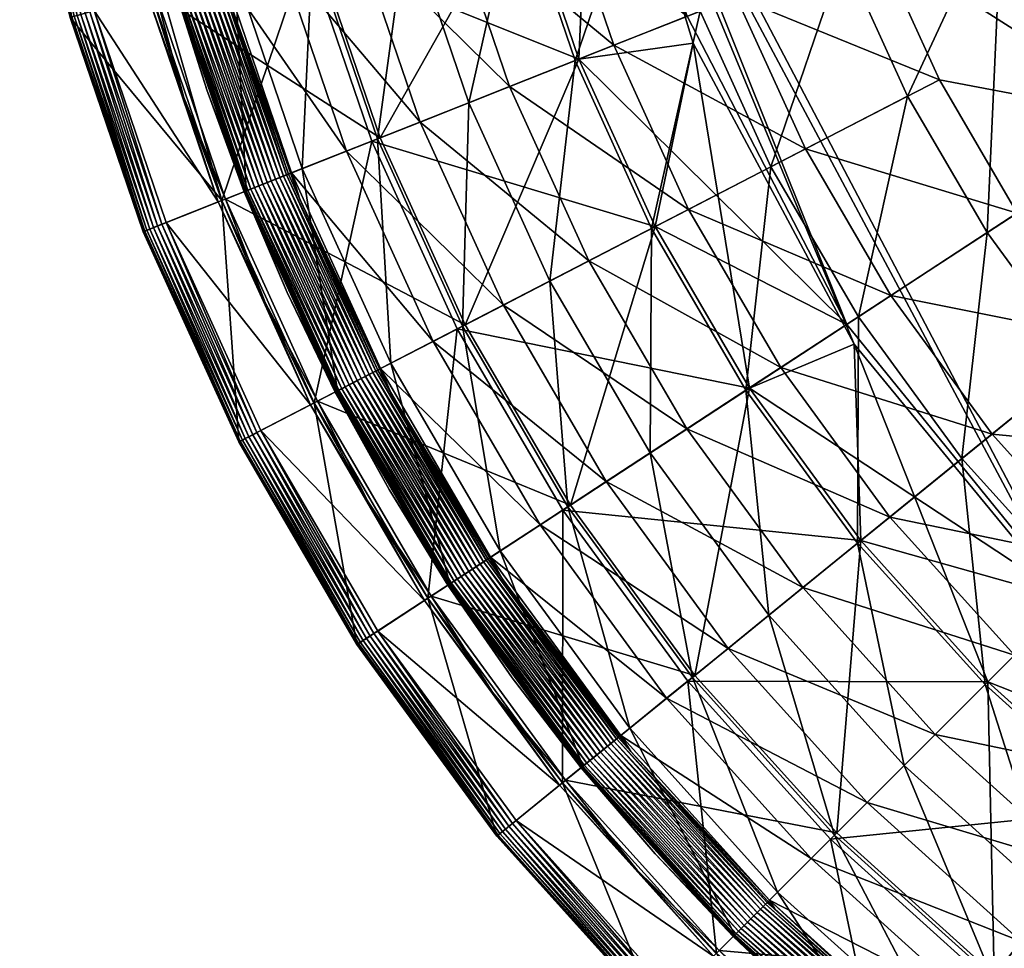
# Model space of a CAD drawing. Header units: centimetres. Extents: x 7.9 to 23.7, y -27 to 4.9.
# Tile 248 of 256: x 8 to 10, y -2.9 to -1. Entities that reach past the tile are written whole.
import ezdxf

# ---------------------------------------------------------------- set-up
doc = ezdxf.new("R2010")
doc.units = ezdxf.units.CM
doc.layers.get('0').update_dxf_attribs({"true_color": 0x5890e1})

msp = doc.modelspace()

# ---------------------------------------------------------------- meshes
at = {"color": 254, "true_color": 0xcad1ee}
mesh = msp.add_polyface(dxfattribs=at)
corners = [(13.2377, -3.1189, 50.2204), (12.5655, -1.3368, 50.3498), (12.5655, -2.9936, 50.2381), (13.2289, -1.3011, 50.3453), (12.5655, 0.2946, 50.3862), (12.5655, -1.3368, 50.3498), (11.8933, -3.1189, 50.2204), (12.5655, -2.9936, 50.2381), (11.2342, -2.9196, 50.2204), (10.1055, -2.1655, 50.2204), (10.6272, -2.5944, 50.2204), (11.9022, -1.3011, 50.3453), (12.5655, 0.2946, 50.3862), (11.343, -0.93, 50.3452), (10.8724, -0.042, 50.3454), (10.8687, 0.6116, 50.3454), (9.1521, -0.3776, 50.2204), (10.6272, -2.5944, 50.2204), (10.2307, -2.5813, 50.2097), (10.5385, -2.806, 50.2097), (10.1055, -2.1655, 50.2204), (9.9461, -2.3248, 50.2097), (9.6766, -1.6438, 50.2204), (9.6896, -2.0403, 50.2097), (9.9588, -2.9162, 50.2493), (9.6411, -2.6298, 50.2493), (11.9342, -3.117, 50.1209), (12.5655, -1.3324, 50.2499), (12.5655, -2.9847, 50.1385), (11.2884, -2.9313, 50.1209), (10.1122, -2.1587, 50.1209), (10.667, -2.6094, 50.1209), (11.9291, -1.3068, 50.2455), (11.3463, -0.9267, 50.2453), (10.8733, -0.0216, 50.2455), (12.5655, 0.2946, 50.2862), (9.154, -0.3367, 50.1209), (9.634, 1.1941, 50.1571), (12.5655, -1.3324, 50.2499), (13.1969, -3.117, 50.1209), (12.5655, -2.9847, 50.1385), (13.2019, -1.3068, 50.2455), (12.5655, 0.2946, 50.2862), (10.1122, -2.1587, 50.1209), (9.465, -1.7325, 50.1097), (9.6616, -1.604, 50.1209), (9.6896, -2.0403, 50.1097), (9.9461, -2.3248, 50.1097), (10.667, -2.6094, 50.1209), (10.2307, -2.5813, 50.1097), (10.5385, -2.806, 50.1097), (9.6283, -2.6427, 50.1509), (9.9473, -2.9303, 50.1509)]
mesh.append_faces([[corners[k] for k in face] for face in [(0, 1, 2), (1, 3, 4), (5, 6, 7), (5, 8, 6), (8, 9, 10), (11, 5, 12), (9, 11, 13), (14, 9, 13), (15, 16, 14), (13, 11, 12), (11, 9, 8), (5, 11, 8), (14, 13, 12), (9, 14, 16), (15, 14, 12), (17, 18, 19), (20, 18, 17), (20, 21, 18), (22, 21, 20), (22, 23, 21), (24, 21, 25), (21, 24, 18), (23, 25, 21), (26, 27, 28), (29, 27, 26), (30, 29, 31), (32, 27, 29), (32, 30, 33), (30, 34, 33), (32, 33, 35), (30, 32, 29), (27, 32, 35), (33, 34, 35), (34, 30, 36), (37, 34, 36), (38, 39, 40), (41, 38, 42), (43, 44, 45), (43, 46, 44), (43, 47, 46), (48, 47, 43), (48, 49, 47), (48, 50, 49), (49, 51, 47), (51, 49, 52)]], dxfattribs={"color": 254})
mesh = msp.add_polyface(dxfattribs=at)
corners = [(9.5085, 0.2946, 46.0138), (9.8902, -0.2005, 46.2361), (9.5575, -0.2621, 46.0122), (10.2164, -0.1401, 46.4049), (9.8347, 0.2946, 46.2303), (10.0358, -0.7069, 46.2361), (10.3442, -0.5848, 46.4049), (10.2883, -1.1942, 46.2361), (9.7212, -0.8315, 46.0122), (9.8482, -1.1105, 46.0122), (10.0051, -1.3794, 46.0122), (9.5782, -1.2501, 45.7551), (9.7506, -1.5457, 45.7551), (9.4386, -0.9434, 45.7551), (9.6245, -0.5472, 46.0122), (9.3323, -0.6308, 45.7551), (9.2586, -0.3174, 45.7551), (9.3422, -1.3721, 45.4721), (9.1916, -1.0411, 45.4721), (10.1784, -0.1472, 46.4971), (10.1766, -0.1475, 46.4964), (10.3066, -0.5997, 46.4964), (10.1417, 0.2946, 46.4985), (10.1875, -0.1455, 46.4998), (10.3083, -0.599, 46.4971), (9.8265, -0.2123, 46.3141), (9.4471, 0.0132, 46.0832), (9.4867, -0.2752, 46.0832), (10.3066, -0.5997, 46.4964), (9.9756, -0.7308, 46.3141), (10.2341, -1.2297, 46.3141), (10.1766, -0.1475, 46.4964), (9.7843, 0.2946, 46.3166), (9.685, -1.5886, 45.8185), (9.7842, -1.1435, 46.0832), (9.5085, -1.2861, 45.8185), (9.9448, -1.4188, 46.0832), (9.6543, -0.858, 46.0832), (9.3657, -0.9722, 45.8185), (9.5553, -0.567, 46.0832), (9.2569, -0.6524, 45.8185)]
mesh.append_faces([[corners[k] for k in face] for face in [(0, 1, 2), (3, 1, 4), (3, 5, 1), (6, 5, 3), (6, 7, 5), (7, 8, 5), (7, 9, 8), (10, 11, 9), (11, 10, 12), (9, 13, 8), (13, 9, 11), (9, 7, 10), (5, 2, 1), (5, 14, 2), (8, 15, 14), (15, 8, 13), (14, 16, 2), (16, 14, 15), (14, 5, 8), (12, 17, 11), (11, 18, 13), (19, 20, 21), (19, 22, 20), (23, 22, 19), (24, 23, 19), (25, 26, 27), (28, 29, 30), (31, 29, 28), (31, 25, 29), (32, 25, 31), (33, 34, 35), (34, 33, 36), (29, 34, 36), (29, 36, 30), (35, 37, 38), (37, 35, 34), (34, 29, 37), (39, 38, 37), (25, 39, 37), (25, 37, 29), (27, 40, 39), (39, 25, 27)]], dxfattribs={"color": 254})
mesh = msp.add_polyface(dxfattribs=at)
corners = [(9.6766, -1.6438, 50.2204), (9.1521, -0.3776, 50.2204), (9.3514, -1.0368, 50.2204), (10.1055, -2.1655, 50.2204), (9.3514, -1.0368, 50.2204), (9.465, -1.7325, 50.2097), (9.6766, -1.6438, 50.2204), (9.275, -1.4068, 50.2097), (9.1213, -1.069, 50.2097), (9.1521, -0.3776, 50.2204), (9.0042, -0.7247, 50.2097), (8.2669, -0.9357, 50.3371), (8.5894, -0.8434, 50.2493), (8.169, -0.519, 50.3371), (8.7202, -1.2278, 50.2493), (8.4083, -1.3512, 50.3371), (8.8918, -1.605, 50.2493), (8.4881, -1.5599, 50.3392), (8.4083, -1.3512, 50.3371), (8.4007, -1.3543, 50.3392), (8.3244, -1.1467, 50.3392), (8.3932, -1.3572, 50.3398), (8.2669, -0.9357, 50.3371), (8.2591, -0.938, 50.3392), (8.2514, -0.9402, 50.3398), (8.3932, -1.3572, 50.3398), (8.2885, -1.3987, 50.3398), (8.5795, -1.7664, 50.3398), (8.1431, -0.9712, 50.3398), (8.2514, -0.9402, 50.3398), (9.154, -0.3367, 50.1209), (9.6616, -1.604, 50.1209), (9.3396, -0.9825, 50.1209), (10.1122, -2.1587, 50.1209), (8.401, -1.3541, 50.2343), (8.7033, -1.2345, 50.1509), (8.5869, -1.7626, 50.2343), (8.5719, -0.8484, 50.1509), (8.2602, -0.9406, 50.2343), (8.1613, -0.5204, 50.2343), (9.3396, -0.9825, 50.1209), (9.0042, -0.7247, 50.1097), (8.923, -0.3795, 50.1097), (9.1213, -1.069, 50.1097), (9.6616, -1.604, 50.1209), (9.275, -1.4068, 50.1097), (8.8757, -1.6133, 50.1509), (8.481, -0.4613, 50.1509), (8.2602, -0.9406, 50.2343), (8.401, -1.3541, 44.0398), (8.1613, -0.5204, 44.0398), (8.401, -1.3541, 50.2343), (8.5869, -1.7626, 50.2343)]
mesh.append_faces([[corners[k] for k in face] for face in [(0, 1, 2), (3, 1, 0), (4, 5, 6), (4, 7, 5), (4, 8, 7), (9, 8, 4), (9, 10, 8), (11, 12, 13), (11, 14, 12), (15, 14, 11), (15, 16, 14), (16, 8, 14), (8, 16, 7), (14, 10, 12), (10, 14, 8), (17, 18, 19), (20, 21, 19), (20, 22, 23), (17, 19, 21), (20, 19, 18), (21, 20, 24), (20, 23, 24), (22, 20, 18), (25, 26, 27), (25, 28, 26), (29, 28, 25), (30, 31, 32), (30, 33, 31), (34, 35, 36), (34, 37, 35), (38, 37, 34), (39, 37, 38), (40, 41, 42), (40, 43, 41), (44, 43, 40), (44, 45, 43), (45, 35, 43), (35, 45, 46), (43, 37, 41), (37, 43, 35), (47, 41, 37), (48, 49, 50), (51, 49, 48), (52, 49, 51)]], dxfattribs={"color": 254})
mesh = msp.add_polyface(dxfattribs=at)
corners = [(8.4145, -0.9451, 44.0731), (8.4047, -0.8963, 44.0911), (8.5415, -1.2985, 44.0911), (8.3127, -0.531, 44.0731), (8.307, -0.9242, 44.0964), (8.2522, -0.7178, 44.0905), (8.306, -0.9245, 44.0905), (8.3057, -0.9246, 44.0847), (8.3706, -1.1309, 44.0905), (8.4471, -1.3359, 44.0964), (8.4461, -1.3363, 44.0905), (8.4458, -1.3364, 44.0847), (8.307, -0.9242, 44.0964), (8.4503, -1.3346, 44.1109), (8.3104, -0.9233, 44.1109), (8.4471, -1.3359, 44.0964), (8.4271, -0.8899, 44.506), (8.3985, -0.8981, 44.0663), (8.4145, -0.9451, 44.0731), (8.5355, -1.3009, 44.0663), (8.3127, -0.531, 44.0731), (8.3057, -0.9246, 44.0847), (8.4466, -1.3361, 44.0756), (8.4458, -1.3364, 44.0847), (8.3065, -0.9244, 44.0756), (8.2087, -0.5117, 44.0847), (8.394, -0.8993, 44.0574), (8.5312, -1.3026, 44.0574), (8.3878, -0.9011, 44.0494), (8.5251, -1.305, 44.0494), (8.3801, -0.9033, 44.0429), (8.5177, -1.3079, 44.0429), (8.3715, -0.9058, 44.0382), (8.5094, -1.3112, 44.0382), (8.3625, -0.9084, 44.0356), (8.5007, -1.3147, 44.0356), (8.3538, -0.9109, 44.0347), (8.4923, -1.318, 44.0347), (8.345, -0.9134, 44.0356), (8.4838, -1.3213, 44.0356), (8.3361, -0.9159, 44.0382), (8.4752, -1.3248, 44.0382), (8.3275, -0.9184, 44.0429), (8.4668, -1.3281, 44.0429), (8.3198, -0.9206, 44.0494), (8.4594, -1.331, 44.0494), (8.3136, -0.9224, 44.0574), (8.4534, -1.3334, 44.0574), (8.3091, -0.9237, 44.0663), (8.449, -1.3351, 44.0663)]
mesh.append_faces([[corners[k] for k in face] for face in [(0, 1, 2), (3, 1, 0), (4, 5, 6), (7, 8, 6), (9, 8, 10), (6, 5, 7), (6, 8, 4), (8, 7, 11), (10, 8, 11), (8, 9, 4), (12, 13, 14), (15, 13, 12), (13, 16, 14), (17, 18, 19), (17, 20, 18), (21, 22, 23), (21, 24, 22), (25, 24, 21), (19, 26, 17), (27, 28, 26), (29, 30, 28), (30, 29, 31), (31, 32, 30), (32, 31, 33), (33, 34, 32), (34, 33, 35), (35, 36, 34), (36, 35, 37), (37, 38, 36), (38, 37, 39), (39, 40, 38), (40, 39, 41), (41, 42, 40), (42, 41, 43), (43, 44, 42), (44, 43, 45), (45, 46, 44), (46, 45, 47), (47, 48, 46), (48, 47, 49), (49, 24, 48), (24, 49, 22)]], dxfattribs={"color": 254})
mesh = msp.add_polyface(dxfattribs=at)
corners = [(8.2047, -0.729, 50.3392), (8.2514, -0.9402, 50.3398), (8.2591, -0.938, 50.3392), (8.2669, -0.9357, 50.3371), (8.1531, -0.522, 50.3398), (8.169, -0.519, 50.3371), (8.2514, -0.9402, 50.3398), (8.0423, -0.5425, 50.3398), (8.1431, -0.9712, 50.3398), (8.1613, -0.5204, 44.0398), (8.095, -0.9849, 44.0398), (7.9932, -0.5516, 44.0398), (8.401, -1.3541, 44.0398), (8.242, -1.4171, 44.0398), (8.0334, -0.5441, 50.339), (8.1431, -0.9712, 50.3398), (8.0423, -0.5425, 50.3398), (8.1344, -0.9737, 50.339), (8.2801, -1.402, 50.339), (8.2885, -1.3987, 50.3398), (8.095, -0.9849, 50.2898), (7.994, -0.5514, 50.2989), (7.9932, -0.5516, 50.2898), (8.0958, -0.9847, 50.2989), (8.242, -1.4171, 50.2898), (8.2428, -1.4168, 50.2989), (8.0984, -0.9839, 50.3082), (8.2453, -1.4158, 50.3082), (8.1029, -0.9827, 50.3172), (8.2496, -1.4141, 50.3172), (8.1091, -0.9809, 50.3252), (8.2556, -1.4117, 50.3252), (8.1168, -0.9787, 50.3317), (8.2631, -1.4087, 50.3317), (8.1254, -0.9762, 50.3363), (8.2714, -1.4054, 50.3363), (7.9966, -0.5509, 50.3082), (8.0012, -0.5501, 50.3172), (8.0076, -0.5489, 50.3252), (8.0154, -0.5474, 50.3317), (8.0242, -0.5458, 50.3363), (8.095, -0.9849, 44.0398), (7.9932, -0.5516, 50.2898), (7.9932, -0.5516, 44.0398), (8.095, -0.9849, 50.2898), (8.242, -1.4171, 44.0398), (8.242, -1.4171, 50.2898)]
mesh.append_faces([[corners[k] for k in face] for face in [(0, 1, 2), (0, 2, 3), (1, 0, 4), (5, 0, 3), (6, 7, 8), (9, 10, 11), (12, 10, 9), (12, 13, 10), (14, 15, 16), (17, 15, 14), (18, 15, 17), (18, 19, 15), (20, 21, 22), (20, 23, 21), (24, 23, 20), (24, 25, 23), (25, 26, 23), (26, 25, 27), (27, 28, 26), (28, 27, 29), (29, 30, 28), (30, 29, 31), (31, 32, 30), (32, 31, 33), (33, 34, 32), (34, 33, 35), (35, 17, 34), (17, 35, 18), (23, 36, 21), (36, 23, 26), (26, 37, 36), (37, 26, 28), (28, 38, 37), (38, 28, 30), (30, 39, 38), (39, 30, 32), (32, 40, 39), (40, 32, 34), (34, 14, 40), (14, 34, 17), (41, 42, 43), (41, 44, 42), (45, 44, 41), (45, 46, 44)]], dxfattribs={"color": 254})
mesh = msp.add_polyface(dxfattribs=at)
corners = [(8.4145, -0.9451, 44.0731), (8.5415, -1.2985, 44.0911), (8.5583, -1.3518, 44.0731), (9.1916, -1.0411, 45.4721), (9.5782, -1.2501, 45.7551), (9.3422, -1.3721, 45.4721), (8.9814, -1.1243, 45.1696), (9.1414, -1.4759, 45.1696), (8.8007, -1.1959, 44.838), (8.9688, -1.5652, 44.838), (8.6522, -1.2547, 44.4767), (8.8269, -1.6385, 44.4767), (9.0769, -0.7039, 45.4721), (9.4386, -0.9434, 45.7551), (8.8596, -0.7661, 45.1696), (8.6727, -0.8196, 44.838), (8.5192, -0.8635, 44.4767), (8.4047, -0.8963, 44.0911), (8.4458, -1.3364, 44.0847), (8.5325, -1.5397, 44.0905), (8.4461, -1.3363, 44.0905), (8.4471, -1.3359, 44.0964), (8.7418, -1.6825, 44.506), (8.7146, -1.23, 44.8765), (8.5631, -1.2899, 44.506), (8.8865, -1.6077, 44.8765), (8.899, -1.157, 45.2168), (9.0627, -1.5166, 45.2168), (9.1135, -1.072, 45.5276), (9.2676, -1.4106, 45.5276), (9.3657, -0.9722, 45.8185), (9.5085, -1.2861, 45.8185), (8.4271, -0.8899, 44.506), (8.4503, -1.3346, 44.1109), (8.5837, -0.8451, 44.8765), (8.7744, -0.7905, 45.2168), (8.9962, -0.727, 45.5276), (9.2569, -0.6524, 45.8185), (8.5355, -1.3009, 44.0663), (8.4145, -0.9451, 44.0731), (8.5583, -1.3518, 44.0731), (8.7154, -1.6962, 44.0663), (8.5312, -1.3026, 44.0574), (8.7113, -1.6983, 44.0574), (8.5251, -1.305, 44.0494), (8.7055, -1.7013, 44.0494), (8.5177, -1.3079, 44.0429), (8.6984, -1.705, 44.0429), (8.5094, -1.3112, 44.0382), (8.394, -0.8993, 44.0574), (8.3878, -0.9011, 44.0494)]
mesh.append_faces([[corners[k] for k in face] for face in [(0, 1, 2), (3, 4, 5), (5, 6, 3), (6, 5, 7), (7, 8, 6), (8, 7, 9), (9, 10, 8), (11, 1, 10), (12, 13, 3), (3, 14, 12), (14, 3, 6), (6, 15, 14), (15, 6, 8), (8, 16, 15), (16, 8, 10), (10, 17, 16), (17, 10, 1), (18, 19, 20), (20, 19, 21), (22, 23, 24), (25, 26, 23), (26, 25, 27), (27, 28, 26), (28, 27, 29), (29, 30, 28), (30, 29, 31), (32, 33, 24), (24, 34, 32), (34, 24, 23), (23, 35, 34), (35, 23, 26), (26, 36, 35), (36, 26, 28), (28, 37, 36), (37, 28, 30), (38, 39, 40), (41, 42, 38), (43, 44, 42), (45, 46, 44), (47, 48, 46), (49, 38, 42), (50, 42, 44)]], dxfattribs={"color": 254})
mesh = msp.add_polyface(dxfattribs=at)
corners = [(8.5583, -1.3518, 44.0731), (8.7212, -1.6932, 44.0911), (8.7433, -1.7447, 44.0731), (8.5415, -1.2985, 44.0911), (9.0427, -2.0086, 44.4767), (8.8269, -1.6385, 44.4767), (8.6522, -1.2547, 44.4767), (8.9688, -1.5652, 44.838), (8.6309, -1.7399, 44.0964), (8.5325, -1.5397, 44.0905), (8.63, -1.7403, 44.0905), (8.4458, -1.3364, 44.0847), (8.6297, -1.7405, 44.0847), (8.4471, -1.3359, 44.0964), (8.7383, -1.9374, 44.0905), (8.4471, -1.3359, 44.0964), (8.634, -1.7383, 44.1109), (8.4503, -1.3346, 44.1109), (8.6309, -1.7399, 44.0964), (8.9626, -2.061, 44.506), (8.8865, -1.6077, 44.8765), (8.7418, -1.6825, 44.506), (8.5631, -1.2899, 44.506), (8.7146, -1.23, 44.8765), (8.7154, -1.6962, 44.0663), (8.5583, -1.3518, 44.0731), (8.7433, -1.7447, 44.0731), (8.5355, -1.3009, 44.0663), (8.4458, -1.3364, 44.0847), (8.6304, -1.7401, 44.0756), (8.6297, -1.7405, 44.0847), (8.4466, -1.3361, 44.0756), (8.5312, -1.3026, 44.0574), (8.7113, -1.6983, 44.0574), (8.5251, -1.305, 44.0494), (8.7055, -1.7013, 44.0494), (8.5177, -1.3079, 44.0429), (8.6984, -1.705, 44.0429), (8.5094, -1.3112, 44.0382), (8.6904, -1.7091, 44.0382), (8.5007, -1.3147, 44.0356), (8.6822, -1.7134, 44.0356), (8.4923, -1.318, 44.0347), (8.6741, -1.7175, 44.0347), (8.4838, -1.3213, 44.0356), (8.666, -1.7217, 44.0356), (8.4752, -1.3248, 44.0382), (8.6577, -1.726, 44.0382), (8.4668, -1.3281, 44.0429), (8.6498, -1.7301, 44.0429), (8.4594, -1.331, 44.0494), (8.6427, -1.7338, 44.0494), (8.4534, -1.3334, 44.0574), (8.6369, -1.7368, 44.0574), (8.449, -1.3351, 44.0663), (8.6328, -1.7389, 44.0663)]
mesh.append_faces([[corners[k] for k in face] for face in [(0, 1, 2), (0, 3, 1), (4, 1, 5), (6, 7, 5), (3, 5, 1), (8, 9, 10), (9, 11, 12), (10, 9, 12), (9, 8, 13), (10, 14, 8), (15, 16, 17), (18, 16, 15), (19, 20, 21), (16, 22, 17), (22, 16, 21), (23, 21, 20), (24, 25, 26), (27, 25, 24), (28, 29, 30), (28, 31, 29), (32, 24, 33), (34, 33, 35), (36, 35, 37), (38, 37, 39), (39, 40, 38), (40, 39, 41), (41, 42, 40), (42, 41, 43), (43, 44, 42), (44, 43, 45), (45, 46, 44), (46, 45, 47), (47, 48, 46), (48, 47, 49), (49, 50, 48), (50, 49, 51), (51, 52, 50), (52, 51, 53), (53, 54, 52), (54, 53, 55), (55, 31, 54), (31, 55, 29)]], dxfattribs={"color": 254})
mesh = msp.add_polyface(dxfattribs=at)
corners = [(10.4458, -2.3164, 45.7551), (9.9996, -2.2713, 45.4721), (10.1875, -2.0835, 45.7551), (10.4024, -1.8685, 46.0122), (9.9546, -1.8252, 45.7551), (10.1906, -1.6336, 46.0122), (9.7506, -1.5457, 45.7551), (10.0051, -1.3794, 46.0122), (9.7484, -1.9926, 45.4721), (9.5283, -1.6911, 45.4721), (9.5729, -2.1351, 45.1696), (9.8398, -2.4311, 45.1696), (9.422, -2.2576, 44.838), (9.3391, -1.8148, 45.1696), (9.1764, -1.9211, 44.838), (9.3422, -1.3721, 45.4721), (9.1414, -1.4759, 45.1696), (8.9688, -1.5652, 44.838), (9.0427, -2.0086, 44.4767), (9.298, -2.3583, 44.4767), (10.2255, -2.5878, 45.5276), (10.132, -2.1389, 45.8185), (9.9403, -2.3307, 45.5276), (9.0989, -1.9718, 44.8765), (9.2236, -2.4186, 44.506), (9.3501, -2.316, 44.8765), (9.7771, -2.4938, 45.2168), (9.6832, -2.0455, 45.5276), (9.5041, -2.1909, 45.2168), (9.2649, -1.8633, 45.2168), (9.4581, -1.737, 45.5276), (9.8937, -1.8746, 45.8185), (10.1347, -1.679, 46.0832), (10.3515, -1.9195, 46.0832), (9.9448, -1.4188, 46.0832), (9.685, -1.5886, 45.8185), (10.2341, -1.2297, 46.3141), (9.2676, -1.4106, 45.5276), (9.0627, -1.5166, 45.2168), (9.5085, -1.2861, 45.8185)]
mesh.append_faces([[corners[k] for k in face] for face in [(0, 1, 2), (3, 4, 5), (4, 3, 2), (5, 6, 7), (6, 5, 4), (2, 8, 4), (8, 2, 1), (4, 9, 6), (9, 4, 8), (1, 10, 8), (10, 1, 11), (11, 12, 10), (8, 13, 9), (13, 8, 10), (10, 14, 13), (14, 10, 12), (15, 6, 9), (9, 16, 15), (16, 9, 13), (17, 13, 14), (12, 18, 14), (18, 12, 19), (20, 21, 22), (23, 24, 25), (26, 27, 28), (27, 26, 22), (25, 29, 23), (29, 25, 28), (28, 30, 29), (30, 28, 27), (22, 31, 27), (31, 22, 21), (21, 32, 31), (32, 21, 33), (31, 34, 35), (34, 31, 32), (32, 36, 34), (27, 35, 30), (35, 27, 31), (29, 37, 38), (37, 29, 30), (30, 39, 37), (39, 30, 35)]], dxfattribs={"color": 254})
mesh = msp.add_polyface(dxfattribs=at)
corners = [(9.6766, -1.6438, 50.2204), (9.465, -1.7325, 50.2097), (9.6896, -2.0403, 50.2097), (8.5939, -1.759, 50.3371), (8.8918, -1.605, 50.2493), (8.4083, -1.3512, 50.3371), (9.1039, -1.9685, 50.2493), (8.8232, -2.1521, 50.3371), (9.3547, -2.3122, 50.2493), (9.0943, -2.5236, 50.3371), (9.6411, -2.6298, 50.2493), (9.275, -1.4068, 50.2097), (8.9471, -2.3458, 50.3392), (8.8232, -2.1521, 50.3371), (8.8163, -2.1566, 50.3392), (8.6961, -1.962, 50.3392), (8.8096, -2.161, 50.3398), (8.5939, -1.759, 50.3371), (8.5866, -1.7628, 50.3392), (9.0818, -2.5338, 50.3398), (9.0943, -2.5236, 50.3371), (8.5795, -1.7664, 50.3398), (8.8096, -2.161, 50.3398), (8.7154, -2.2226, 50.3398), (9.0818, -2.5338, 50.3398), (8.4794, -1.8182, 50.3398), (8.5795, -1.7664, 50.3398), (8.8166, -2.1564, 44.0398), (8.6735, -2.25, 44.0398), (8.5869, -1.7626, 44.0398), (8.9555, -2.6363, 44.0398), (9.0882, -2.5285, 50.2343), (9.0887, -1.9785, 50.1509), (9.3406, -2.3236, 50.1509), (8.8166, -2.1564, 50.2343), (8.8757, -1.6133, 50.1509), (8.5869, -1.7626, 50.2343), (8.7033, -1.2345, 50.1509), (9.6616, -1.604, 50.1209), (9.465, -1.7325, 50.1097), (9.275, -1.4068, 50.1097), (9.9461, -2.3248, 50.1097), (9.6896, -2.0403, 50.1097), (8.7077, -2.2276, 50.339), (8.7154, -2.2226, 50.3398), (8.4794, -1.8182, 50.3398), (8.9872, -2.6105, 50.339), (8.9731, -2.622, 50.3317), (8.7, -2.2327, 50.3363), (8.6925, -2.2376, 50.3317), (8.98, -2.6164, 50.3363), (8.4713, -1.8224, 50.339), (8.8166, -2.1564, 50.2343), (8.5869, -1.7626, 44.0398), (8.5869, -1.7626, 50.2343), (8.8166, -2.1564, 44.0398), (9.0882, -2.5285, 44.0398)]
mesh.append_faces([[corners[k] for k in face] for face in [(0, 1, 2), (3, 4, 5), (3, 6, 4), (7, 6, 3), (7, 8, 6), (9, 8, 7), (10, 2, 8), (8, 1, 6), (1, 8, 2), (6, 11, 4), (11, 6, 1), (12, 13, 14), (15, 16, 14), (15, 17, 18), (19, 12, 16), (12, 14, 16), (13, 12, 20), (15, 14, 13), (16, 15, 21), (17, 15, 13), (22, 23, 24), (22, 25, 23), (26, 25, 22), (27, 28, 29), (27, 30, 28), (31, 32, 33), (34, 32, 31), (34, 35, 32), (36, 35, 34), (36, 37, 35), (38, 39, 40), (41, 33, 42), (42, 32, 39), (32, 42, 33), (39, 35, 40), (35, 39, 32), (43, 44, 45), (46, 44, 43), (47, 48, 49), (50, 43, 48), (51, 48, 43), (52, 53, 54), (52, 55, 53), (52, 56, 55)]], dxfattribs={"color": 254})
mesh = msp.add_polyface(dxfattribs=at)
corners = [(8.4881, -1.5599, 50.3392), (8.5795, -1.7664, 50.3398), (8.5866, -1.7628, 50.3392), (8.6961, -1.962, 50.3392), (8.5939, -1.759, 50.3371), (8.3932, -1.3572, 50.3398), (8.4083, -1.3512, 50.3371), (8.5795, -1.7664, 50.3398), (8.2885, -1.3987, 50.3398), (8.4794, -1.8182, 50.3398), (8.401, -1.3541, 44.0398), (8.435, -1.8412, 44.0398), (8.242, -1.4171, 44.0398), (8.5869, -1.7626, 44.0398), (8.6735, -2.25, 44.0398), (8.4713, -1.8224, 50.339), (8.2885, -1.3987, 50.3398), (8.2801, -1.402, 50.339), (8.4794, -1.8182, 50.3398), (8.7077, -2.2276, 50.339), (8.435, -1.8412, 50.2898), (8.2428, -1.4168, 50.2989), (8.242, -1.4171, 50.2898), (8.4358, -1.8408, 50.2989), (8.6735, -2.25, 50.2898), (8.6742, -2.2495, 50.2989), (8.4381, -1.8395, 50.3082), (8.6764, -2.248, 50.3082), (8.4423, -1.8374, 50.3172), (8.6803, -2.2455, 50.3172), (8.448, -1.8344, 50.3252), (8.6858, -2.2419, 50.3252), (8.4551, -1.8308, 50.3317), (8.6925, -2.2376, 50.3317), (8.4631, -1.8266, 50.3363), (8.7, -2.2327, 50.3363), (8.2453, -1.4158, 50.3082), (8.2496, -1.4141, 50.3172), (8.2556, -1.4117, 50.3252), (8.2631, -1.4087, 50.3317), (8.2714, -1.4054, 50.3363), (8.5869, -1.7626, 50.2343), (8.5869, -1.7626, 44.0398), (8.401, -1.3541, 44.0398), (8.435, -1.8412, 44.0398), (8.242, -1.4171, 50.2898), (8.242, -1.4171, 44.0398), (8.435, -1.8412, 50.2898), (8.6735, -2.25, 44.0398), (8.6735, -2.25, 50.2898)]
mesh.append_faces([[corners[k] for k in face] for face in [(0, 1, 2), (3, 2, 1), (0, 2, 4), (1, 0, 5), (6, 0, 4), (7, 8, 9), (10, 11, 12), (13, 11, 10), (13, 14, 11), (15, 16, 17), (15, 18, 16), (19, 18, 15), (20, 21, 22), (20, 23, 21), (24, 23, 20), (24, 25, 23), (25, 26, 23), (26, 25, 27), (27, 28, 26), (28, 27, 29), (29, 30, 28), (30, 29, 31), (31, 32, 30), (32, 31, 33), (33, 34, 32), (34, 33, 35), (35, 15, 34), (23, 36, 21), (36, 23, 26), (26, 37, 36), (37, 26, 28), (28, 38, 37), (38, 28, 30), (30, 39, 38), (39, 30, 32), (32, 40, 39), (40, 32, 34), (34, 17, 40), (17, 34, 15), (41, 42, 43), (44, 45, 46), (44, 47, 45), (48, 47, 44), (48, 49, 47)]], dxfattribs={"color": 254})
mesh = msp.add_polyface(dxfattribs=at)
corners = [(8.9671, -2.1177, 44.0731), (9.2056, -2.4333, 44.0911), (9.2262, -2.4653, 44.0731), (8.9431, -2.0737, 44.0911), (9.3391, -1.8148, 45.1696), (8.9688, -1.5652, 44.838), (9.1414, -1.4759, 45.1696), (9.298, -2.3583, 44.4767), (9.0427, -2.0086, 44.4767), (9.1764, -1.9211, 44.838), (8.8269, -1.6385, 44.4767), (8.7212, -1.6932, 44.0911), (8.8572, -2.1299, 44.0905), (8.9865, -2.317, 44.0905), (8.8581, -2.1293, 44.0964), (8.8569, -2.13, 44.0847), (9.1256, -2.4982, 44.0847), (9.1267, -2.4973, 44.0964), (8.8581, -2.1293, 44.0964), (9.1294, -2.4951, 44.1109), (8.861, -2.1274, 44.1109), (8.9626, -2.061, 44.506), (9.2236, -2.4186, 44.506), (9.0989, -1.9718, 44.8765), (8.8865, -1.6077, 44.8765), (9.0627, -1.5166, 45.2168), (9.2649, -1.8633, 45.2168), (9.2005, -2.4374, 44.0663), (8.9671, -2.1177, 44.0731), (9.2262, -2.4653, 44.0731), (8.9377, -2.0772, 44.0663), (8.8569, -2.13, 44.0847), (8.8576, -2.1296, 44.0756), (9.1263, -2.4977, 44.0756), (8.9338, -2.0798, 44.0574), (9.1969, -2.4403, 44.0574), (8.9284, -2.0833, 44.0494), (9.1919, -2.4444, 44.0494), (8.9217, -2.0877, 44.0429), (9.1857, -2.4494, 44.0429), (8.9142, -2.0926, 44.0382), (9.1787, -2.4551, 44.0382), (8.9064, -2.0977, 44.0356), (9.1715, -2.4609, 44.0356), (8.8988, -2.1027, 44.0347), (9.1644, -2.4667, 44.0347), (8.8912, -2.1077, 44.0356), (9.1574, -2.4724, 44.0356), (8.8834, -2.1127, 44.0382), (9.1502, -2.4783, 44.0382), (8.8759, -2.1176, 44.0429), (9.1432, -2.4839, 44.0429), (8.8692, -2.122, 44.0494), (9.137, -2.489, 44.0494), (8.8638, -2.1256, 44.0574), (9.132, -2.4931, 44.0574), (8.8599, -2.1281, 44.0663), (9.1284, -2.496, 44.0663)]
mesh.append_faces([[corners[k] for k in face] for face in [(0, 1, 2), (0, 3, 1), (4, 5, 6), (7, 3, 8), (3, 7, 1), (9, 10, 5), (10, 9, 8), (11, 8, 3), (12, 13, 14), (13, 15, 16), (13, 17, 14), (18, 19, 20), (19, 21, 20), (21, 19, 22), (22, 23, 21), (24, 21, 23), (23, 25, 24), (25, 23, 26), (27, 28, 29), (30, 28, 27), (31, 32, 33), (27, 34, 30), (34, 27, 35), (35, 36, 34), (36, 35, 37), (37, 38, 36), (38, 37, 39), (39, 40, 38), (40, 39, 41), (41, 42, 40), (42, 41, 43), (43, 44, 42), (44, 43, 45), (45, 46, 44), (46, 45, 47), (47, 48, 46), (48, 47, 49), (49, 50, 48), (51, 52, 50), (53, 54, 52), (55, 56, 54), (57, 32, 56)]], dxfattribs={"color": 254})
mesh = msp.add_polyface(dxfattribs=at)
corners = [(8.7433, -1.7447, 44.0731), (8.9431, -2.0737, 44.0911), (8.9671, -2.1177, 44.0731), (8.7212, -1.6932, 44.0911), (8.6297, -1.7405, 44.0847), (8.7383, -1.9374, 44.0905), (8.63, -1.7403, 44.0905), (8.8581, -2.1293, 44.0964), (8.8572, -2.1299, 44.0905), (8.8569, -2.13, 44.0847), (8.9865, -2.317, 44.0905), (8.6309, -1.7399, 44.0964), (8.6309, -1.7399, 44.0964), (8.861, -2.1274, 44.1109), (8.634, -1.7383, 44.1109), (8.8581, -2.1293, 44.0964), (8.7418, -1.6825, 44.506), (8.9626, -2.061, 44.506), (8.9377, -2.0772, 44.0663), (8.7433, -1.7447, 44.0731), (8.9671, -2.1177, 44.0731), (8.7154, -1.6962, 44.0663), (8.6297, -1.7405, 44.0847), (8.8576, -2.1296, 44.0756), (8.8569, -2.13, 44.0847), (8.6304, -1.7401, 44.0756), (8.7113, -1.6983, 44.0574), (8.9338, -2.0798, 44.0574), (8.7055, -1.7013, 44.0494), (8.9284, -2.0833, 44.0494), (8.6984, -1.705, 44.0429), (8.9217, -2.0877, 44.0429), (8.6904, -1.7091, 44.0382), (8.9142, -2.0926, 44.0382), (8.6822, -1.7134, 44.0356), (8.9064, -2.0977, 44.0356), (8.6741, -1.7175, 44.0347), (8.8988, -2.1027, 44.0347), (8.666, -1.7217, 44.0356), (8.8912, -2.1077, 44.0356), (8.6577, -1.726, 44.0382), (8.8834, -2.1127, 44.0382), (8.6498, -1.7301, 44.0429), (8.8759, -2.1176, 44.0429), (8.6427, -1.7338, 44.0494), (8.8692, -2.122, 44.0494), (8.6369, -1.7368, 44.0574), (8.8638, -2.1256, 44.0574), (8.6328, -1.7389, 44.0663), (8.8599, -2.1281, 44.0663)]
mesh.append_faces([[corners[k] for k in face] for face in [(0, 1, 2), (0, 3, 1), (4, 5, 6), (7, 5, 8), (9, 10, 8), (5, 4, 9), (8, 5, 9), (5, 7, 11), (12, 13, 14), (15, 13, 12), (13, 16, 14), (16, 13, 17), (18, 19, 20), (21, 19, 18), (22, 23, 24), (22, 25, 23), (18, 26, 21), (26, 18, 27), (27, 28, 26), (28, 27, 29), (29, 30, 28), (30, 29, 31), (31, 32, 30), (32, 31, 33), (33, 34, 32), (34, 33, 35), (35, 36, 34), (36, 35, 37), (37, 38, 36), (38, 37, 39), (39, 40, 38), (40, 39, 41), (41, 42, 40), (42, 41, 43), (43, 44, 42), (44, 43, 45), (45, 46, 44), (46, 45, 47), (47, 48, 46), (48, 47, 49), (49, 25, 48), (25, 49, 23)]], dxfattribs={"color": 254})
mesh = msp.add_polyface(dxfattribs=at)
corners = [(9.2262, -2.4653, 44.0731), (9.2056, -2.4333, 44.0911), (9.5053, -2.7657, 44.0911), (9.422, -2.2576, 44.838), (9.8398, -2.4311, 45.1696), (9.7024, -2.5686, 44.838), (9.298, -2.3583, 44.4767), (9.5894, -2.6815, 44.4767), (9.1267, -2.4973, 44.0964), (8.9865, -2.317, 44.0905), (9.1259, -2.498, 44.0905), (9.1256, -2.4982, 44.0847), (9.2748, -2.672, 44.0905), (9.4334, -2.8375, 44.0964), (9.1267, -2.4973, 44.0964), (9.1294, -2.4951, 44.1109), (8.8581, -2.1293, 44.0964), (9.4359, -2.8351, 44.1109), (9.2236, -2.4186, 44.506), (9.5217, -2.7493, 44.506), (9.3501, -2.316, 44.8765), (9.6369, -2.6341, 44.8765), (9.5041, -2.1909, 45.2168), (9.7771, -2.4938, 45.2168), (9.2005, -2.4374, 44.0663), (9.2262, -2.4653, 44.0731), (9.5007, -2.7703, 44.0663), (9.1256, -2.4982, 44.0847), (9.1263, -2.4977, 44.0756), (9.433, -2.8379, 44.0756), (8.8569, -2.13, 44.0847), (9.1969, -2.4403, 44.0574), (9.4974, -2.7736, 44.0574), (9.1919, -2.4444, 44.0494), (9.4928, -2.7782, 44.0494), (9.1857, -2.4494, 44.0429), (9.4871, -2.7838, 44.0429), (9.1787, -2.4551, 44.0382), (9.4808, -2.7901, 44.0382), (9.1715, -2.4609, 44.0356), (9.4742, -2.7967, 44.0356), (9.1644, -2.4667, 44.0347), (9.4678, -2.8032, 44.0347), (9.1574, -2.4724, 44.0356), (9.4614, -2.8096, 44.0356), (9.1502, -2.4783, 44.0382), (9.4548, -2.8162, 44.0382), (9.1432, -2.4839, 44.0429), (9.4485, -2.8225, 44.0429), (9.137, -2.489, 44.0494), (9.4428, -2.8282, 44.0494), (9.132, -2.4931, 44.0574), (9.4382, -2.8328, 44.0574), (9.1284, -2.496, 44.0663), (9.4349, -2.836, 44.0663), (8.8759, -2.1176, 44.0429), (8.8692, -2.122, 44.0494), (8.8638, -2.1256, 44.0574), (8.8599, -2.1281, 44.0663), (8.8576, -2.1296, 44.0756)]
mesh.append_faces([[corners[k] for k in face] for face in [(0, 1, 2), (3, 4, 5), (5, 6, 3), (6, 5, 7), (7, 1, 6), (1, 7, 2), (8, 9, 10), (11, 12, 10), (10, 9, 11), (10, 12, 8), (12, 13, 8), (14, 15, 16), (14, 17, 15), (17, 18, 15), (18, 17, 19), (19, 20, 18), (20, 19, 21), (21, 22, 20), (22, 21, 23), (24, 25, 26), (27, 28, 29), (30, 28, 27), (26, 31, 24), (31, 26, 32), (32, 33, 31), (33, 32, 34), (34, 35, 33), (36, 37, 35), (38, 39, 37), (40, 41, 39), (42, 43, 41), (44, 45, 43), (46, 47, 45), (48, 49, 47), (50, 51, 49), (52, 53, 51), (54, 28, 53), (55, 45, 47), (56, 47, 49), (57, 49, 51), (58, 51, 53), (59, 53, 28)]], dxfattribs={"color": 254})
mesh = msp.add_polyface(dxfattribs=at)
corners = [(9.2385, -2.7047, 50.3392), (9.0943, -2.5236, 50.3371), (9.088, -2.5288, 50.3392), (8.9471, -2.3458, 50.3392), (9.0818, -2.5338, 50.3398), (9.3925, -2.8785, 50.3398), (8.9943, -2.6048, 50.3398), (9.3128, -2.9581, 50.3398), (9.0818, -2.5338, 50.3398), (8.7154, -2.2226, 50.3398), (9.0882, -2.5285, 44.0398), (8.9555, -2.6363, 44.0398), (8.8166, -2.1564, 44.0398), (9.2775, -2.9935, 44.0398), (8.9872, -2.6105, 50.339), (8.9943, -2.6048, 50.3398), (8.7154, -2.2226, 50.3398), (9.3064, -2.9646, 50.339), (9.3128, -2.9581, 50.3398), (8.9555, -2.6363, 50.2898), (8.6742, -2.2495, 50.2989), (8.6735, -2.25, 50.2898), (8.9561, -2.6358, 50.2989), (9.2775, -2.9935, 50.2898), (9.2781, -2.9929, 50.2989), (8.9582, -2.6341, 50.3082), (9.28, -2.991, 50.3082), (8.9618, -2.6312, 50.3172), (9.2833, -2.9877, 50.3172), (8.9669, -2.6271, 50.3252), (9.2878, -2.9831, 50.3252), (8.9731, -2.622, 50.3317), (9.2935, -2.9775, 50.3317), (8.98, -2.6164, 50.3363), (9.2998, -2.9711, 50.3363), (8.6764, -2.248, 50.3082), (8.6803, -2.2455, 50.3172), (8.6858, -2.2419, 50.3252), (8.6925, -2.2376, 50.3317), (8.7, -2.2327, 50.3363), (8.7077, -2.2276, 50.339), (9.0882, -2.5285, 50.2343), (9.0882, -2.5285, 44.0398), (8.8166, -2.1564, 50.2343), (9.3984, -2.8726, 50.2343), (8.9555, -2.6363, 44.0398), (8.6735, -2.25, 50.2898), (8.6735, -2.25, 44.0398), (8.9555, -2.6363, 50.2898), (9.2775, -2.9935, 44.0398), (9.2775, -2.9935, 50.2898)]
mesh.append_faces([[corners[k] for k in face] for face in [(0, 1, 2), (3, 4, 2), (0, 2, 4), (3, 2, 1), (5, 6, 7), (8, 6, 5), (8, 9, 6), (10, 11, 12), (10, 13, 11), (14, 15, 16), (17, 15, 14), (17, 18, 15), (19, 20, 21), (19, 22, 20), (23, 22, 19), (23, 24, 22), (24, 25, 22), (25, 24, 26), (26, 27, 25), (27, 26, 28), (28, 29, 27), (29, 28, 30), (30, 31, 29), (31, 30, 32), (32, 33, 31), (33, 32, 34), (34, 14, 33), (14, 34, 17), (22, 35, 20), (35, 22, 25), (25, 36, 35), (36, 25, 27), (27, 37, 36), (37, 27, 29), (29, 38, 37), (38, 29, 31), (39, 31, 33), (40, 33, 14), (41, 42, 43), (44, 42, 41), (45, 46, 47), (45, 48, 46), (49, 48, 45), (49, 50, 48)]], dxfattribs={"color": 254})
mesh = msp.add_polyface(dxfattribs=at)
corners = [(9.8319, -3.0663, 44.0731), (9.8377, -3.0654, 44.0911), (10.1675, -3.3134, 44.0731), (9.5053, -2.7657, 44.0911), (10.4562, -2.9318, 45.1696), (10.0134, -2.849, 44.838), (10.1359, -2.6981, 45.1696), (10.2784, -2.5226, 45.4721), (9.8398, -2.4311, 45.1696), (9.9996, -2.2713, 45.4721), (9.7024, -2.5686, 44.838), (10.3498, -3.0945, 44.838), (9.9127, -2.973, 44.4767), (10.2624, -3.2282, 44.4767), (9.5894, -2.6815, 44.4767), (9.7736, -3.1443, 44.0964), (9.599, -2.9962, 44.0905), (9.773, -3.1451, 44.0905), (9.7728, -3.1453, 44.0847), (9.7736, -3.1443, 44.0964), (9.7759, -3.1416, 44.1109), (9.4334, -2.8375, 44.0964), (10.21, -3.3084, 44.506), (9.955, -2.9209, 44.8765), (9.8523, -3.0474, 44.506), (10.2991, -3.1721, 44.8765), (9.5217, -2.7493, 44.506), (9.6369, -2.6341, 44.8765), (10.08, -2.7669, 45.2168), (9.7771, -2.4938, 45.2168), (9.9403, -2.3307, 45.5276), (10.2255, -2.5878, 45.5276), (9.8336, -3.0704, 44.0663), (9.8319, -3.0663, 44.0731), (10.1675, -3.3134, 44.0731), (9.5007, -2.7703, 44.0663), (10.1937, -3.3333, 44.0663), (9.8307, -3.074, 44.0574), (9.4974, -2.7736, 44.0574), (9.4928, -2.7782, 44.0494), (9.8266, -3.0791, 44.0494), (9.4871, -2.7838, 44.0429), (9.8215, -3.0853, 44.0429), (9.4808, -2.7901, 44.0382), (9.8159, -3.0922, 44.0382), (9.4742, -2.7967, 44.0356), (9.81, -3.0995, 44.0356), (9.4678, -2.8032, 44.0347), (9.8043, -3.1065, 44.0347), (9.4614, -2.8096, 44.0356), (9.7986, -3.1136, 44.0356), (9.4548, -2.8162, 44.0382), (9.7927, -3.1208, 44.0382), (9.4485, -2.8225, 44.0429), (9.787, -3.1278, 44.0429), (9.4428, -2.8282, 44.0494), (9.782, -3.134, 44.0494), (9.4382, -2.8328, 44.0574), (9.7779, -3.139, 44.0574), (9.4349, -2.836, 44.0663), (9.775, -3.1426, 44.0663)]
mesh.append_faces([[corners[k] for k in face] for face in [(0, 1, 2), (0, 3, 1), (4, 5, 6), (7, 8, 9), (8, 7, 6), (6, 10, 8), (10, 6, 5), (11, 12, 5), (12, 11, 13), (13, 1, 12), (5, 14, 10), (14, 5, 12), (12, 3, 14), (3, 12, 1), (15, 16, 17), (17, 16, 18), (19, 20, 21), (22, 23, 24), (23, 22, 25), (26, 20, 24), (24, 27, 26), (27, 24, 23), (25, 28, 23), (23, 29, 27), (29, 23, 28), (28, 30, 29), (30, 28, 31), (32, 33, 34), (35, 33, 32), (36, 37, 32), (38, 32, 37), (39, 37, 40), (41, 40, 42), (43, 42, 44), (45, 44, 46), (47, 46, 48), (49, 48, 50), (51, 50, 52), (53, 52, 54), (55, 54, 56), (57, 56, 58), (59, 58, 60)]], dxfattribs={"color": 254})
mesh = msp.add_polyface(dxfattribs=at)
corners = [(9.0943, -2.5236, 50.3371), (9.6411, -2.6298, 50.2493), (9.3547, -2.3122, 50.2493), (9.4039, -2.867, 50.3371), (9.9588, -2.9162, 50.2493), (9.7474, -3.1766, 50.3371), (9.5663, -3.0325, 50.3392), (9.7372, -3.1892, 50.3398), (9.7422, -3.183, 50.3392), (9.4039, -2.867, 50.3371), (9.3981, -2.8728, 50.3392), (9.2385, -2.7047, 50.3392), (9.3925, -2.8785, 50.3398), (9.7474, -3.1766, 50.3371), (9.0818, -2.5338, 50.3398), (9.0943, -2.5236, 50.3371), (9.7372, -3.1892, 50.3398), (9.3128, -2.9581, 50.3398), (9.6662, -3.2767, 50.3398), (9.3925, -2.8785, 50.3398), (9.3984, -2.8726, 44.0398), (9.2775, -2.9935, 44.0398), (9.0882, -2.5285, 44.0398), (9.6346, -3.3155, 44.0398), (9.7424, -3.1827, 44.0398), (9.3984, -2.8726, 50.2343), (9.6283, -2.6427, 50.1509), (9.7424, -3.1827, 50.2343), (9.3406, -2.3236, 50.1509), (9.0882, -2.5285, 50.2343), (9.9461, -2.3248, 50.1097), (9.6604, -3.2837, 50.339), (9.3128, -2.9581, 50.3398), (9.3064, -2.9646, 50.339), (9.6662, -3.2767, 50.3398), (9.6346, -3.3155, 50.2898), (9.2781, -2.9929, 50.2989), (9.2775, -2.9935, 50.2898), (9.6352, -3.3148, 50.2989), (9.28, -2.991, 50.3082), (9.6369, -3.3127, 50.3082), (9.2833, -2.9877, 50.3172), (9.6398, -3.3091, 50.3172), (9.2878, -2.9831, 50.3252), (9.6439, -3.3041, 50.3252), (9.2935, -2.9775, 50.3317), (9.6489, -3.2979, 50.3317), (9.2998, -2.9711, 50.3363), (9.6546, -3.2909, 50.3363), (9.3984, -2.8726, 50.2343), (9.3984, -2.8726, 44.0398), (9.0882, -2.5285, 44.0398), (9.7424, -3.1827, 50.2343), (9.7424, -3.1827, 44.0398), (9.6346, -3.3155, 44.0398), (9.2775, -2.9935, 50.2898), (9.2775, -2.9935, 44.0398), (9.6346, -3.3155, 50.2898)]
mesh.append_faces([[corners[k] for k in face] for face in [(0, 1, 2), (3, 1, 0), (3, 4, 1), (5, 4, 3), (6, 7, 8), (6, 9, 10), (11, 12, 10), (6, 8, 13), (7, 6, 12), (6, 10, 12), (9, 6, 13), (11, 10, 9), (12, 11, 14), (15, 11, 9), (16, 17, 18), (19, 17, 16), (20, 21, 22), (20, 23, 21), (24, 23, 20), (25, 26, 27), (25, 28, 26), (29, 28, 25), (28, 30, 26), (31, 32, 33), (31, 34, 32), (35, 36, 37), (35, 38, 36), (38, 39, 36), (39, 38, 40), (40, 41, 39), (41, 40, 42), (42, 43, 41), (43, 42, 44), (44, 45, 43), (45, 44, 46), (46, 47, 45), (47, 46, 48), (48, 33, 47), (33, 48, 31), (49, 50, 51), (52, 50, 49), (52, 53, 50), (54, 55, 56), (54, 57, 55)]], dxfattribs={"color": 254})
mesh = msp.add_polyface(dxfattribs=at)
corners = [(9.5162, -2.7827, 44.0731), (9.5053, -2.7657, 44.0911), (9.8319, -3.0663, 44.0731), (9.2262, -2.4653, 44.0731), (9.4334, -2.8375, 44.0964), (9.2748, -2.672, 44.0905), (9.4327, -2.8383, 44.0905), (9.4324, -2.8385, 44.0847), (9.599, -2.9962, 44.0905), (9.1256, -2.4982, 44.0847), (9.7728, -3.1453, 44.0847), (9.7736, -3.1443, 44.0964), (9.4334, -2.8375, 44.0964), (9.4359, -2.8351, 44.1109), (9.1267, -2.4973, 44.0964), (9.7759, -3.1416, 44.1109), (9.5217, -2.7493, 44.506), (9.5007, -2.7703, 44.0663), (9.5162, -2.7827, 44.0731), (9.8319, -3.0663, 44.0731), (9.2262, -2.4653, 44.0731), (9.4324, -2.8385, 44.0847), (9.7733, -3.1447, 44.0756), (9.7728, -3.1453, 44.0847), (9.433, -2.8379, 44.0756), (9.1256, -2.4982, 44.0847), (9.8336, -3.0704, 44.0663), (9.4974, -2.7736, 44.0574), (9.8307, -3.074, 44.0574), (9.4928, -2.7782, 44.0494), (9.8266, -3.0791, 44.0494), (9.4871, -2.7838, 44.0429), (9.8215, -3.0853, 44.0429), (9.4808, -2.7901, 44.0382), (9.8159, -3.0922, 44.0382), (9.4742, -2.7967, 44.0356), (9.81, -3.0995, 44.0356), (9.4678, -2.8032, 44.0347), (9.8043, -3.1065, 44.0347), (9.4614, -2.8096, 44.0356), (9.7986, -3.1136, 44.0356), (9.4548, -2.8162, 44.0382), (9.7927, -3.1208, 44.0382), (9.4485, -2.8225, 44.0429), (9.787, -3.1278, 44.0429), (9.4428, -2.8282, 44.0494), (9.782, -3.134, 44.0494), (9.4382, -2.8328, 44.0574), (9.7779, -3.139, 44.0574), (9.4349, -2.836, 44.0663), (9.775, -3.1426, 44.0663), (9.1857, -2.4494, 44.0429), (9.1787, -2.4551, 44.0382), (9.1715, -2.4609, 44.0356), (9.1644, -2.4667, 44.0347), (9.1574, -2.4724, 44.0356), (9.1502, -2.4783, 44.0382), (9.1432, -2.4839, 44.0429), (9.137, -2.489, 44.0494), (9.132, -2.4931, 44.0574), (9.1284, -2.496, 44.0663), (9.1263, -2.4977, 44.0756)]
mesh.append_faces([[corners[k] for k in face] for face in [(0, 1, 2), (3, 1, 0), (4, 5, 6), (7, 8, 6), (5, 9, 7), (6, 5, 7), (6, 8, 4), (8, 7, 10), (8, 11, 4), (12, 13, 14), (12, 15, 13), (15, 16, 13), (17, 18, 19), (17, 20, 18), (21, 22, 23), (21, 24, 22), (25, 24, 21), (26, 27, 17), (28, 29, 27), (30, 31, 29), (32, 33, 31), (34, 35, 33), (36, 37, 35), (38, 39, 37), (40, 41, 39), (42, 43, 41), (44, 45, 43), (46, 47, 45), (48, 49, 47), (50, 24, 49), (24, 50, 22), (51, 29, 31), (52, 31, 33), (53, 33, 35), (54, 35, 37), (55, 37, 39), (56, 39, 41), (57, 41, 43), (58, 43, 45), (59, 45, 47), (60, 47, 49), (61, 49, 24)]], dxfattribs={"color": 254})
mesh = msp.add_polyface(dxfattribs=at)
corners = [(13.2377, -3.1189, 50.2204), (12.5655, -2.9936, 50.2381), (12.5655, -3.1844, 50.2204), (12.5655, -2.9936, 50.2381), (11.8933, -3.1189, 50.2204), (12.5655, -3.1844, 50.2204), (11.8933, -3.1189, 50.2204), (12.2327, -3.3948, 50.2097), (12.5655, -3.1844, 50.2204), (11.8915, -3.348, 50.2097), (11.5462, -3.2668, 50.2097), (11.2342, -2.9196, 50.2204), (11.202, -3.1497, 50.2097), (10.8641, -2.996, 50.2097), (10.6272, -2.5944, 50.2204), (10.5385, -2.806, 50.2097), (9.7474, -3.1766, 50.3371), (10.3024, -3.167, 50.2493), (9.9588, -2.9162, 50.2493), (10.1189, -3.4478, 50.3371), (11.0432, -3.5508, 50.2493), (10.666, -3.3791, 50.2493), (10.2307, -2.5813, 50.2097), (9.9252, -3.3239, 50.3392), (9.7474, -3.1766, 50.3371), (9.7422, -3.183, 50.3392), (10.11, -3.4613, 50.3398), (9.7372, -3.1892, 50.3398), (10.1189, -3.4478, 50.3371), (9.7372, -3.1892, 50.3398), (9.6662, -3.2767, 50.3398), (10.11, -3.4613, 50.3398), (11.9342, -3.117, 50.1209), (12.5655, -2.9847, 50.1385), (12.5655, -3.1749, 50.1209), (12.5655, -2.9847, 50.1385), (13.1969, -3.117, 50.1209), (12.5655, -3.1749, 50.1209), (10.1146, -3.4543, 50.2343), (9.9473, -2.9303, 50.1509), (10.2925, -3.1823, 50.1509), (9.7424, -3.1827, 50.2343), (9.6283, -2.6427, 50.1509), (11.2884, -2.9313, 50.1209), (10.5385, -2.806, 50.1097), (10.667, -2.6094, 50.1209), (10.8641, -2.996, 50.1097), (11.202, -3.1497, 50.1097), (11.9342, -3.117, 50.1209), (11.5462, -3.2668, 50.1097), (11.8915, -3.348, 50.1097), (12.2327, -3.3948, 50.1097), (12.5655, -3.1749, 50.1209), (12.5655, -3.4098, 50.1097), (12.8984, -3.3948, 50.1097), (10.6577, -3.3953, 50.1509), (10.2307, -2.5813, 50.1097), (9.7424, -3.1827, 50.2343), (10.1146, -3.4543, 44.0398), (9.7424, -3.1827, 44.0398)]
mesh.append_faces([[corners[k] for k in face] for face in [(0, 1, 2), (3, 4, 5), (6, 7, 8), (6, 9, 7), (6, 10, 9), (11, 10, 6), (11, 12, 10), (11, 13, 12), (14, 13, 11), (14, 15, 13), (16, 17, 18), (19, 17, 16), (20, 13, 21), (13, 20, 12), (21, 15, 17), (15, 21, 13), (17, 22, 18), (22, 17, 15), (23, 24, 25), (26, 23, 27), (23, 25, 27), (24, 23, 28), (29, 30, 31), (32, 33, 34), (35, 36, 37), (38, 39, 40), (41, 39, 38), (41, 42, 39), (43, 44, 45), (43, 46, 44), (43, 47, 46), (48, 47, 43), (48, 49, 47), (48, 50, 49), (48, 51, 50), (52, 51, 48), (52, 53, 51), (52, 54, 53), (47, 55, 46), (46, 40, 44), (40, 46, 55), (44, 39, 56), (39, 44, 40), (57, 58, 59)]], dxfattribs={"color": 254})

doc.saveas('drawing.dxf')
